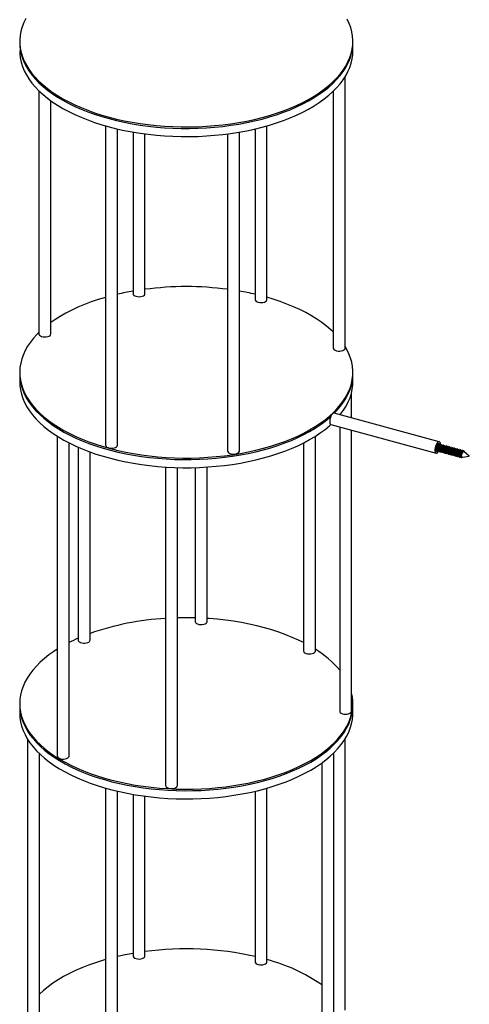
# Model space of a CAD drawing. Header units: millimetres. Extents: x 37 to 6187, y 398 to 4703.
# Tile 9 of 18: x 3623 to 4001, y 2342 to 3170. Entities that reach past the tile are written whole.
import ezdxf

# ---------------------------------------------------------------- set-up
doc = ezdxf.new("R2010")
doc.units = ezdxf.units.MM
doc.header["$LTSCALE"] = 15

msp = doc.modelspace()

# ---------------------------------------------------------------- linework, layer by layer
for p, q in [((3903.17, 3150.75), (3903.17, 3152.03)), ((3903.17, 3143.89), (3903.17, 3150.75)), ((3896.67, 2893.92), (3896.67, 3122.17)), ((3639.22, 3110.37), (3639.22, 2905.78)), ((3886.67, 3109.93), (3886.67, 2893.92)), ((3649.22, 2905.78), (3649.22, 3102)), ((3695.4, 3080.8), (3695.4, 2812.19)), ((3705.4, 2812.19), (3705.4, 3078.21)), ((3718.44, 3075.56), (3718.44, 2939.64)), ((3728.44, 2939.64), (3728.44, 3074.04)), ((3797.9, 3074.04), (3797.9, 2807.27)), ((3807.9, 2807.27), (3807.9, 3075.56)), ((3820.94, 3078.21), (3820.94, 2934.72)), ((3830.94, 2934.72), (3830.94, 3080.8)), ((3623.17, 2873.45), (3623.17, 2872.17)), ((3623.17, 2872.17), (3623.17, 2865.31)), ((3903.17, 2872.17), (3903.17, 2873.45)), ((3903.17, 2865.31), (3903.17, 2872.17)), ((3902.09, 2835.14), (3902.09, 2856.38)), ((3975.81, 2815.11), (3887.37, 2839.15)), ((3884.74, 2829.5), (3973.18, 2805.46)), ((3892.09, 2827.5), (3892.09, 2588.45)), ((3902.09, 2588.45), (3902.09, 2824.78)), ((3654.66, 2819.75), (3654.66, 2550.64)), ((3871.69, 2639.11), (3871.69, 2819.75)), ((3664.66, 2550.64), (3664.66, 2814.08)), ((3672.29, 2810.46), (3672.29, 2648.19)), ((3861.69, 2814.08), (3861.69, 2639.11)), ((3974.9, 2812.11), (3974.42, 2812.63)), ((3974.78, 2813.27), (3974.99, 2812.96)), ((3975.95, 2812.48), (3975.63, 2812.57)), ((3977.28, 2812.12), (3976.88, 2812.23)), ((3978.6, 2811.76), (3978.2, 2811.87)), ((3979.93, 2811.4), (3979.53, 2811.51)), ((3981.26, 2811.04), (3980.86, 2811.15)), ((3982.58, 2810.68), (3982.18, 2810.79)), ((3983.91, 2810.32), (3983.51, 2810.43)), ((3985.24, 2809.96), (3984.84, 2810.07)), ((3986.56, 2809.6), (3986.16, 2809.7)), ((3987.89, 2809.23), (3987.49, 2809.34)), ((3989.22, 2808.87), (3988.82, 2808.98)), ((3990.54, 2808.51), (3990.14, 2808.62)), ((3991.87, 2808.15), (3991.47, 2808.26)), ((3682.29, 2648.19), (3682.29, 2806.46)), ((3993.2, 2807.79), (3992.8, 2807.9)), ((3994.52, 2807.43), (3994.12, 2807.54)), ((3994.8, 2802.18), (3995.07, 2802.1)), ((3995.05, 2802.03), (3995.15, 2802.1)), ((3995.25, 2802.1), (4001.03, 2803.07)), ((3995.85, 2807.07), (3995.45, 2807.18)), ((3995.65, 2806.86), (3996.12, 2806.34)), ((3995.68, 2806.46), (3995.65, 2806.86)), ((3996.12, 2806.34), (3995.68, 2806.46)), ((4001.03, 2803.07), (3996.54, 2806.84)), ((3745.7, 2793.77), (3745.7, 2525.9)), ((3755.7, 2525.9), (3755.7, 2793.31)), ((3770.64, 2793.31), (3770.64, 2663.85)), ((3780.64, 2663.85), (3780.64, 2793.77)), ((3623.17, 2594.88), (3623.17, 2593.59)), ((3623.17, 2593.59), (3623.17, 2586.73)), ((3903.17, 2593.59), (3903.17, 2594.88)), ((3903.17, 2586.73), (3903.17, 2593.59)), ((3629.67, 2565.01), (3629.67, 2295.83)), ((3896.67, 2336.76), (3896.67, 2565.01)), ((3639.67, 2295.83), (3639.67, 2552.77)), ((3887.13, 2283.97), (3887.13, 2553.21)), ((3877.13, 2544.84), (3877.13, 2283.97)), ((3695.4, 2523.64), (3695.4, 2255.03)), ((3705.4, 2255.03), (3705.4, 2521.05)), ((3718.44, 2518.41), (3718.44, 2382.48)), ((3820.94, 2521.05), (3820.94, 2377.56)), ((3830.94, 2377.56), (3830.94, 2523.64)), ((3728.44, 2382.48), (3728.44, 2516.88))]:
    msp.add_line(p, q)
at = {"flags": 128}
for points in [[(3628.2, 3171.18), (3626.5, 3167.67), (3625.15, 3164.11), (3624.15, 3160.52), (3623.49, 3156.91), (3623.19, 3153.29), (3623.25, 3149.67), (3623.66, 3146.05), (3624.42, 3142.45), (3625.53, 3138.87), (3626.98, 3135.32), (3628.79, 3131.82), (3630.93, 3128.37), (3633.4, 3124.98), (3636.21, 3121.65), (3639.33, 3118.41), (3642.77, 3115.24), (3646.51, 3112.17), (3650.55, 3109.2), (3654.87, 3106.34), (3659.46, 3103.6), (3664.32, 3100.98), (3669.42, 3098.48), (3674.76, 3096.12), (3680.33, 3093.91), (3686.11, 3091.84), (3692.08, 3089.92), (3698.22, 3088.16), (3704.54, 3086.56), (3711, 3085.12), (3717.59, 3083.86), (3724.3, 3082.76), (3731.11, 3081.85), (3738, 3081.1), (3744.95, 3080.54), (3751.94, 3080.16), (3758.97, 3079.96), (3766.01, 3079.94), (3773.04, 3080.11), (3780.04, 3080.45), (3787, 3080.98), (3793.9, 3081.69), (3800.73, 3082.57), (3807.46, 3083.63), (3814.07, 3084.86), (3820.56, 3086.27), (3826.91, 3087.83), (3833.09, 3089.56), (3839.09, 3091.45), (3844.91, 3093.49), (3850.52, 3095.68), (3855.9, 3098.01), (3861.06, 3100.48), (3865.96, 3103.08), (3870.61, 3105.8), (3874.98, 3108.64), (3879.07, 3111.59), (3882.87, 3114.64), (3886.37, 3117.78), (3889.56, 3121.01), (3892.42, 3124.32), (3894.96, 3127.7), (3897.17, 3131.15), (3899.04, 3134.64), (3900.56, 3138.18), (3901.74, 3141.75), (3902.57, 3145.35)], [(3902.57, 3145.35), (3903.05, 3148.96), (3903.17, 3152.59), (3902.94, 3156.21), (3902.35, 3159.82), (3901.42, 3163.41), (3900.13, 3166.98), (3898.5, 3170.5)], [(3623.17, 3150.75), (3623.25, 3148.38), (3623.66, 3144.76), (3624.42, 3141.16), (3625.53, 3137.58), (3626.98, 3134.04), (3628.79, 3130.53), (3630.93, 3127.08), (3633.4, 3123.69), (3636.21, 3120.37), (3639.33, 3117.12), (3642.77, 3113.96), (3646.51, 3110.89), (3650.55, 3107.92), (3654.87, 3105.06), (3659.46, 3102.31), (3664.32, 3099.69), (3669.42, 3097.2), (3674.76, 3094.84), (3680.33, 3092.62), (3686.11, 3090.55), (3692.08, 3088.63), (3698.22, 3086.87), (3704.54, 3085.27), (3711, 3083.84), (3717.59, 3082.57), (3724.3, 3081.48), (3731.11, 3080.56), (3738, 3079.82), (3744.95, 3079.26), (3751.94, 3078.88), (3758.97, 3078.68), (3766.01, 3078.66), (3773.04, 3078.82), (3780.04, 3079.17), (3787, 3079.7), (3793.9, 3080.4), (3800.73, 3081.29), (3807.46, 3082.35), (3814.07, 3083.58), (3820.56, 3084.98), (3826.91, 3086.55), (3833.09, 3088.28), (3839.09, 3090.17), (3844.91, 3092.21), (3850.52, 3094.4), (3855.9, 3096.73), (3861.06, 3099.2), (3865.96, 3101.79), (3870.61, 3104.52), (3874.98, 3107.35), (3879.07, 3110.3), (3882.87, 3113.35), (3886.37, 3116.5), (3889.56, 3119.73), (3892.42, 3123.04), (3894.96, 3126.42), (3897.17, 3129.86), (3899.04, 3133.35), (3900.56, 3136.89), (3901.74, 3140.46), (3902.57, 3144.06)], [(3623.17, 3150.75), (3623.25, 3148.38), (3623.66, 3144.76), (3624.42, 3141.16), (3625.53, 3137.58), (3626.98, 3134.04), (3628.79, 3130.53), (3630.93, 3127.08), (3633.4, 3123.69), (3636.21, 3120.37), (3639.33, 3117.12), (3642.77, 3113.96), (3646.51, 3110.89), (3650.55, 3107.92), (3654.87, 3105.06), (3659.46, 3102.31), (3664.32, 3099.69), (3669.42, 3097.2), (3674.76, 3094.84), (3680.33, 3092.62), (3686.11, 3090.55), (3692.08, 3088.63), (3698.22, 3086.87), (3704.54, 3085.27), (3711, 3083.84), (3717.59, 3082.57), (3724.3, 3081.48), (3731.11, 3080.56), (3738, 3079.82), (3744.95, 3079.26), (3751.94, 3078.88), (3758.97, 3078.68), (3766.01, 3078.66), (3773.04, 3078.82), (3780.04, 3079.17), (3787, 3079.7), (3793.9, 3080.4), (3800.73, 3081.29), (3807.46, 3082.35), (3814.07, 3083.58), (3820.56, 3084.98), (3826.91, 3086.55), (3833.09, 3088.28), (3839.09, 3090.17), (3844.91, 3092.21), (3850.52, 3094.4), (3855.9, 3096.73), (3861.06, 3099.2), (3865.96, 3101.79), (3870.61, 3104.52), (3874.98, 3107.35), (3879.07, 3110.3), (3882.87, 3113.35), (3886.37, 3116.5), (3889.56, 3119.73), (3892.42, 3123.04), (3894.96, 3126.42), (3897.17, 3129.86), (3899.04, 3133.35), (3900.56, 3136.89), (3901.74, 3140.46), (3902.57, 3144.06)], [(3902.57, 3144.06), (3903.05, 3147.68), (3903.17, 3150.75)], [(3902.57, 3144.06), (3903.05, 3147.68), (3903.17, 3150.75)], [(3623.17, 3143.89), (3623.25, 3141.53), (3623.66, 3137.91), (3624.42, 3134.3), (3625.53, 3130.73), (3626.98, 3127.18), (3628.79, 3123.68), (3630.93, 3120.23), (3633.4, 3116.83), (3636.21, 3113.51), (3639.33, 3110.26), (3642.77, 3107.1), (3646.51, 3104.03), (3650.55, 3101.06), (3654.87, 3098.2), (3659.46, 3095.46), (3664.32, 3092.83), (3669.42, 3090.34), (3674.76, 3087.98), (3680.33, 3085.76), (3686.11, 3083.69), (3692.08, 3081.78), (3698.22, 3080.01), (3704.54, 3078.41), (3711, 3076.98), (3717.59, 3075.71), (3724.3, 3074.62), (3731.11, 3073.7), (3738, 3072.96), (3744.95, 3072.4), (3751.94, 3072.02), (3758.97, 3071.82), (3766.01, 3071.8), (3773.04, 3071.96), (3780.04, 3072.31), (3787, 3072.84), (3793.9, 3073.54), (3800.73, 3074.43), (3807.46, 3075.49), (3814.07, 3076.72), (3820.56, 3078.12), (3826.91, 3079.69), (3833.09, 3081.42), (3839.09, 3083.31), (3844.91, 3085.35), (3850.52, 3087.54), (3855.9, 3089.87), (3861.06, 3092.34), (3865.96, 3094.94), (3870.61, 3097.66), (3874.98, 3100.5), (3879.07, 3103.45), (3882.87, 3106.5), (3886.37, 3109.64), (3889.56, 3112.87), (3892.42, 3116.18), (3894.96, 3119.56), (3897.17, 3123), (3899.04, 3126.5), (3900.56, 3130.03), (3901.74, 3133.61), (3902.57, 3137.21)], [(3902.57, 3137.21), (3903.05, 3140.82), (3903.17, 3143.89)], [(3695.4, 2936.55), (3695.17, 2936.48), (3689.11, 2934.64), (3683.23, 2932.65), (3677.56, 2930.51), (3672.1, 2928.22), (3666.87, 2925.79), (3661.89, 2923.23), (3657.16, 2920.55), (3652.7, 2917.75), (3649.22, 2915.34)], [(3718.44, 2939.64), (3718.58, 2939.05), (3719.07, 2938.39), (3719.88, 2937.83), (3720.96, 2937.4), (3722.22, 2937.14), (3723.58, 2937.06), (3724.92, 2937.18)], [(3724.92, 2937.18), (3726.16, 2937.47), (3727.19, 2937.93), (3727.94, 2938.51), (3728.37, 2939.18), (3728.44, 2939.64)], [(3823.61, 2932.44), (3824.89, 2932.2), (3826.25, 2932.15), (3827.58, 2932.29), (3828.8, 2932.61), (3829.8, 2933.08), (3830.51, 2933.68), (3830.89, 2934.35), (3830.94, 2934.72)], [(3886.67, 2907.42), (3884.68, 2909.27), (3881.04, 2912.37), (3877.09, 2915.37), (3872.86, 2918.26), (3868.35, 2921.04), (3863.57, 2923.71), (3858.55, 2926.24), (3853.28, 2928.64), (3847.78, 2930.9), (3842.07, 2933.02), (3836.16, 2934.99), (3830.94, 2936.55)], [(3639.22, 2906.97), (3637.75, 2905.49), (3634.78, 2902.21), (3632.14, 2898.85), (3629.83, 2895.43), (3627.86, 2891.95), (3626.22, 2888.42), (3624.93, 2884.86), (3624, 2881.27), (3623.41, 2877.66), (3623.18, 2874.03), (3623.3, 2870.41), (3623.77, 2866.79), (3624.6, 2863.2), (3625.77, 2859.62), (3627.3, 2856.08), (3629.16, 2852.59), (3631.37, 2849.15), (3633.9, 2845.77), (3636.77, 2842.46), (3639.95, 2839.23), (3643.45, 2836.08), (3647.24, 2833.03), (3651.33, 2830.08), (3655.71, 2827.24), (3660.35, 2824.52), (3665.25, 2821.92), (3670.41, 2819.45), (3675.79, 2817.12), (3681.4, 2814.93), (3687.21, 2812.89), (3693.22, 2811), (3699.4, 2809.27), (3705.74, 2807.7), (3712.23, 2806.29), (3718.84, 2805.06), (3725.57, 2804), (3732.39, 2803.11), (3739.3, 2802.41), (3746.26, 2801.88), (3753.26, 2801.53), (3760.29, 2801.36), (3767.33, 2801.38), (3774.35, 2801.58), (3781.35, 2801.96), (3788.3, 2802.52), (3795.19, 2803.26), (3802, 2804.18), (3808.71, 2805.27), (3815.3, 2806.53), (3821.76, 2807.97), (3828.08, 2809.57), (3834.23, 2811.33), (3840.2, 2813.24), (3845.98, 2815.31), (3851.54, 2817.53), (3856.89, 2819.89), (3861.99, 2822.38), (3866.85, 2825), (3871.45, 2827.75), (3875.77, 2830.61), (3879.81, 2833.57), (3883.55, 2836.64), (3886.99, 2839.8)], [(3639.22, 2905.78), (3639.32, 2905.28), (3639.76, 2904.62), (3640.54, 2904.04), (3641.59, 2903.59), (3642.83, 2903.31), (3644.18, 2903.21), (3645.53, 2903.3), (3646.78, 2903.57), (3647.85, 2904.01), (3648.64, 2904.58)], [(3648.64, 2904.58), (3649.11, 2905.24), (3649.22, 2905.78)], [(3886.67, 2893.92), (3886.67, 2893.85), (3886.89, 2893.16)], [(3886.89, 2893.16), (3887.47, 2892.52), (3888.36, 2891.99), (3889.49, 2891.6), (3890.79, 2891.38), (3892.15, 2891.35), (3893.47, 2891.51), (3894.66, 2891.85), (3895.63, 2892.34), (3896.31, 2892.95), (3896.64, 2893.63), (3896.67, 2893.92)], [(3886.99, 2839.8), (3890.12, 2843.05), (3892.92, 2846.37), (3895.4, 2849.77), (3897.55, 2853.22), (3899.35, 2856.72), (3900.81, 2860.27), (3901.92, 2863.84), (3902.69, 2867.45), (3903.1, 2871.06), (3903.15, 2874.69), (3902.86, 2878.31), (3902.21, 2881.92), (3901.2, 2885.5), (3899.85, 2889.06), (3898.16, 2892.58), (3896.67, 2895.17)], [(3623.17, 2872.17), (3623.3, 2869.12), (3623.77, 2865.51), (3624.6, 2861.91), (3625.77, 2858.34), (3627.3, 2854.8), (3629.16, 2851.3), (3631.37, 2847.86), (3633.9, 2844.48), (3636.77, 2841.17), (3639.95, 2837.94), (3643.45, 2834.79), (3647.24, 2831.74), (3651.33, 2828.79), (3655.71, 2825.96), (3660.35, 2823.23), (3665.25, 2820.63), (3670.41, 2818.17), (3675.79, 2815.83), (3681.4, 2813.64), (3687.21, 2811.6), (3693.22, 2809.71), (3699.4, 2807.98), (3705.74, 2806.41), (3712.23, 2805.01), (3718.84, 2803.77), (3725.57, 2802.71), (3732.39, 2801.83), (3739.3, 2801.12), (3746.26, 2800.59), (3753.26, 2800.24), (3760.29, 2800.08), (3767.33, 2800.1), (3774.35, 2800.29), (3781.35, 2800.67), (3788.3, 2801.23), (3795.19, 2801.97), (3802, 2802.89), (3808.71, 2803.98), (3815.3, 2805.25), (3821.76, 2806.68), (3828.08, 2808.28), (3834.23, 2810.04), (3840.2, 2811.96), (3845.98, 2814.03), (3851.54, 2816.24), (3856.89, 2818.6), (3861.99, 2821.09), (3866.85, 2823.72), (3871.45, 2826.46), (3875.77, 2829.32), (3879.81, 2832.29), (3883.55, 2835.36), (3884.67, 2836.38)], [(3623.17, 2872.17), (3623.3, 2869.12), (3623.77, 2865.51), (3624.6, 2861.91), (3625.77, 2858.34), (3627.3, 2854.8), (3629.16, 2851.3), (3631.37, 2847.86), (3633.9, 2844.48), (3636.77, 2841.17), (3639.95, 2837.94), (3643.45, 2834.79), (3647.24, 2831.74), (3651.33, 2828.79), (3655.71, 2825.96), (3660.35, 2823.23), (3665.25, 2820.63), (3670.41, 2818.17), (3675.79, 2815.83), (3681.4, 2813.64), (3687.21, 2811.6), (3693.22, 2809.71), (3699.4, 2807.98), (3705.74, 2806.41), (3712.23, 2805.01), (3718.84, 2803.77), (3725.57, 2802.71), (3732.39, 2801.83), (3739.3, 2801.12), (3746.26, 2800.59), (3753.26, 2800.24), (3760.29, 2800.08), (3767.33, 2800.1), (3774.35, 2800.29), (3781.35, 2800.67), (3788.3, 2801.23), (3795.19, 2801.97), (3802, 2802.89), (3808.71, 2803.98), (3815.3, 2805.25), (3821.76, 2806.68), (3828.08, 2808.28), (3834.23, 2810.04), (3840.2, 2811.96), (3845.98, 2814.03), (3851.54, 2816.24), (3856.89, 2818.6), (3861.99, 2821.09), (3866.85, 2823.72), (3871.45, 2826.46), (3875.77, 2829.32), (3879.81, 2832.29), (3883.55, 2835.36), (3884.67, 2836.38)], [(3887.55, 2839.1), (3890.12, 2841.76), (3892.92, 2845.09), (3895.4, 2848.48), (3897.55, 2851.93), (3899.35, 2855.43), (3900.81, 2858.98), (3901.92, 2862.56), (3902.69, 2866.16), (3903.1, 2869.78), (3903.17, 2872.17)], [(3887.55, 2839.1), (3890.12, 2841.76), (3892.92, 2845.09), (3895.4, 2848.48), (3897.55, 2851.93), (3899.35, 2855.43), (3900.81, 2858.98), (3901.92, 2862.56), (3902.69, 2866.16), (3903.1, 2869.78), (3903.17, 2872.17)], [(3623.17, 2865.31), (3623.3, 2862.27), (3623.77, 2858.65), (3624.6, 2855.05), (3625.77, 2851.48), (3627.3, 2847.94), (3629.16, 2844.45), (3631.37, 2841.01), (3633.9, 2837.63), (3636.77, 2834.31), (3639.95, 2831.08), (3643.45, 2827.94), (3647.24, 2824.89), (3651.33, 2821.94), (3655.71, 2819.1), (3660.35, 2816.38), (3665.25, 2813.78), (3670.41, 2811.31), (3675.79, 2808.98), (3681.4, 2806.79), (3687.21, 2804.74), (3693.22, 2802.85), (3699.4, 2801.12), (3705.74, 2799.55), (3712.23, 2798.15), (3718.84, 2796.92), (3725.57, 2795.86), (3732.39, 2794.97), (3739.3, 2794.26), (3746.26, 2793.73), (3753.26, 2793.39), (3760.29, 2793.22), (3767.33, 2793.24), (3774.35, 2793.44), (3781.35, 2793.82), (3788.3, 2794.38), (3795.19, 2795.12), (3802, 2796.03), (3808.71, 2797.13), (3815.3, 2798.39), (3821.76, 2799.82), (3828.08, 2801.42), (3834.23, 2803.18), (3840.2, 2805.1), (3845.98, 2807.17), (3851.54, 2809.39), (3856.89, 2811.74), (3861.99, 2814.24), (3866.85, 2816.86), (3871.45, 2819.6), (3875.77, 2822.46), (3879.81, 2825.43), (3883.55, 2828.5), (3884.66, 2829.52)], [(3892.51, 2837.75), (3892.92, 2838.23), (3895.4, 2841.62), (3897.55, 2845.07), (3899.35, 2848.58), (3900.81, 2852.12), (3901.92, 2855.7), (3902.69, 2859.3), (3903.1, 2862.92), (3903.17, 2865.31)], [(3887.37, 2839.15), (3887.18, 2839.17), (3886.58, 2839.01), (3885.95, 2838.5), (3885.32, 2837.68), (3884.75, 2836.61), (3884.28, 2835.37), (3883.94, 2834.05), (3883.75, 2832.75), (3883.74, 2831.57), (3883.89, 2830.6), (3884.21, 2829.89), (3884.66, 2829.52), (3884.74, 2829.5)], [(3695.4, 2812.19), (3695.44, 2811.86), (3695.8, 2811.18), (3696.5, 2810.58), (3697.49, 2810.1), (3698.69, 2809.77), (3700.02, 2809.62), (3701.38, 2809.66), (3702.67, 2809.89), (3703.79, 2810.29), (3704.65, 2810.83), (3705.21, 2811.48), (3705.4, 2812.17), (3705.4, 2812.19)], [(3976.83, 2812.53), (3976.76, 2813.55), (3976.52, 2814.4), (3976.13, 2814.94), (3975.62, 2815.14), (3975.02, 2814.97), (3974.39, 2814.46), (3973.77, 2813.64), (3973.19, 2812.57), (3972.72, 2811.33), (3972.38, 2810.02), (3972.19, 2808.72), (3972.18, 2807.54), (3972.33, 2806.56), (3972.65, 2805.86), (3973.11, 2805.49), (3973.66, 2805.47), (3974.28, 2805.81), (3974.92, 2806.48), (3975.34, 2807.11)], [(3975.95, 2812.48), (3975.88, 2812.78), (3975.6, 2813.27), (3975.21, 2813.44), (3974.73, 2813.27), (3974.23, 2812.77), (3973.76, 2812.01), (3973.37, 2811.05), (3973.1, 2810.02), (3972.98, 2809.01), (3973.03, 2808.14), (3973.23, 2807.51), (3973.58, 2807.17), (3974.02, 2807.17), (3974.18, 2807.25)], [(3797.9, 2807.27), (3797.92, 2807.03), (3798.24, 2806.35), (3798.89, 2805.73), (3799.85, 2805.23), (3801.03, 2804.88), (3802.35, 2804.71), (3803.71, 2804.73), (3805.01, 2804.94), (3806.16, 2805.32), (3807.06, 2805.84), (3807.65, 2806.48), (3807.9, 2807.17), (3807.9, 2807.27)], [(3995.25, 2802.1), (3995.18, 2802.09), (3994.84, 2802.26), (3994.62, 2802.75), (3994.56, 2803.49), (3994.66, 2804.38), (3994.92, 2805.29), (3995.29, 2806.09), (3995.67, 2806.6)], [(3770.64, 2663.85), (3770.67, 2663.56), (3771.01, 2662.88), (3771.69, 2662.27), (3772.66, 2661.78), (3773.85, 2661.44), (3775.18, 2661.29)], [(3775.18, 2661.29), (3776.54, 2661.32), (3777.83, 2661.53), (3778.97, 2661.92), (3779.85, 2662.46), (3780.42, 2663.09), (3780.64, 2663.79), (3780.64, 2663.85)], [(3861.69, 2646.11), (3857.58, 2648.12), (3852.26, 2650.5), (3846.72, 2652.73), (3840.97, 2654.82), (3835.03, 2656.76), (3828.9, 2658.54), (3822.6, 2660.16), (3816.16, 2661.62), (3809.58, 2662.9), (3802.89, 2664.02), (3796.09, 2664.96), (3789.21, 2665.72), (3782.27, 2666.31), (3780.64, 2666.42)], [(3672.29, 2648.19), (3672.31, 2647.99), (3672.6, 2647.3), (3673.24, 2646.68), (3674.18, 2646.18), (3675.35, 2645.82), (3676.66, 2645.63), (3678.02, 2645.64), (3679.33, 2645.84), (3680.49, 2646.21)], [(3654.66, 2640.43), (3651.9, 2638.63), (3647.77, 2635.7), (3643.93, 2632.66), (3640.4, 2629.52), (3637.17, 2626.3), (3634.26, 2623), (3631.68, 2619.63), (3629.43, 2616.2), (3627.52, 2612.71), (3625.95, 2609.18), (3624.73, 2605.61), (3623.86, 2602.01), (3623.34, 2598.4), (3623.17, 2594.77), (3623.36, 2591.15), (3623.9, 2587.54), (3624.79, 2583.94), (3626.03, 2580.38), (3627.62, 2576.85), (3629.55, 2573.36), (3631.82, 2569.93), (3634.42, 2566.56), (3637.34, 2563.27), (3640.58, 2560.05), (3644.14, 2556.92), (3647.99, 2553.89), (3652.13, 2550.96), (3656.56, 2548.14), (3661.25, 2545.44), (3666.2, 2542.87), (3671.4, 2540.42), (3676.83, 2538.12), (3682.47, 2535.95), (3688.32, 2533.94), (3694.36, 2532.08), (3700.57, 2530.38), (3706.94, 2528.84), (3713.46, 2527.47), (3720.1, 2526.27), (3726.84, 2525.24), (3733.68, 2524.39), (3740.6, 2523.71), (3747.57, 2523.22), (3754.58, 2522.91), (3761.61, 2522.77), (3768.64, 2522.83), (3775.67, 2523.06), (3782.66, 2523.47), (3789.6, 2524.07), (3796.47, 2524.84), (3803.26, 2525.79), (3809.95, 2526.91), (3816.52, 2528.21), (3822.96, 2529.68), (3829.24, 2531.3), (3835.36, 2533.09), (3841.3, 2535.04), (3847.04, 2537.14), (3852.56, 2539.38)], [(3862.84, 2637.46), (3863.84, 2636.99), (3865.06, 2636.67), (3866.39, 2636.54), (3867.75, 2636.59), (3869.03, 2636.83), (3870.13, 2637.24), (3870.98, 2637.79), (3871.51, 2638.43), (3871.69, 2639.11)], [(3852.56, 2539.38), (3857.86, 2541.76), (3862.93, 2544.28), (3867.73, 2546.93), (3872.28, 2549.69), (3876.55, 2552.57), (3880.53, 2555.56), (3884.22, 2558.65), (3887.6, 2561.83), (3890.67, 2565.09), (3893.41, 2568.43), (3895.83, 2571.83), (3897.91, 2575.29), (3899.65, 2578.8), (3901.05, 2582.35), (3902.09, 2585.94), (3902.79, 2589.54), (3903.13, 2593.16), (3903.12, 2596.79), (3902.76, 2600.41), (3902.09, 2603.81)], [(3623.17, 2593.59), (3623.17, 2593.49), (3623.36, 2589.87), (3623.9, 2586.25), (3624.79, 2582.66), (3626.03, 2579.09), (3627.62, 2575.56), (3629.55, 2572.08), (3631.82, 2568.64), (3634.42, 2565.28), (3637.34, 2561.98), (3640.58, 2558.76), (3644.14, 2555.64), (3647.99, 2552.6), (3652.13, 2549.67), (3656.56, 2546.86), (3661.25, 2544.16), (3666.2, 2541.58), (3671.4, 2539.14), (3676.83, 2536.83), (3682.47, 2534.67), (3688.32, 2532.66), (3694.36, 2530.8), (3700.57, 2529.09), (3706.94, 2527.56), (3713.46, 2526.18), (3720.1, 2524.98), (3726.84, 2523.95), (3733.68, 2523.1), (3740.6, 2522.43), (3747.57, 2521.93), (3754.58, 2521.62), (3761.61, 2521.49), (3768.64, 2521.54), (3775.67, 2521.77), (3782.66, 2522.19), (3789.6, 2522.78), (3796.47, 2523.55), (3803.26, 2524.5), (3809.95, 2525.63), (3816.52, 2526.92), (3822.96, 2528.39), (3829.24, 2530.02), (3835.36, 2531.81), (3841.3, 2533.76), (3847.04, 2535.85), (3852.56, 2538.1)], [(3623.17, 2593.59), (3623.17, 2593.49), (3623.36, 2589.87), (3623.9, 2586.25), (3624.79, 2582.66), (3626.03, 2579.09), (3627.62, 2575.56), (3629.55, 2572.08), (3631.82, 2568.64), (3634.42, 2565.28), (3637.34, 2561.98), (3640.58, 2558.76), (3644.14, 2555.64), (3647.99, 2552.6), (3652.13, 2549.67), (3656.56, 2546.86), (3661.25, 2544.16), (3666.2, 2541.58), (3671.4, 2539.14), (3676.83, 2536.83), (3682.47, 2534.67), (3688.32, 2532.66), (3694.36, 2530.8), (3700.57, 2529.09), (3706.94, 2527.56), (3713.46, 2526.18), (3720.1, 2524.98), (3726.84, 2523.95), (3733.68, 2523.1), (3740.6, 2522.43), (3747.57, 2521.93), (3754.58, 2521.62), (3761.61, 2521.49), (3768.64, 2521.54), (3775.67, 2521.77), (3782.66, 2522.19), (3789.6, 2522.78), (3796.47, 2523.55), (3803.26, 2524.5), (3809.95, 2525.63), (3816.52, 2526.92), (3822.96, 2528.39), (3829.24, 2530.02), (3835.36, 2531.81), (3841.3, 2533.76), (3847.04, 2535.85), (3852.56, 2538.1)], [(3852.56, 2538.1), (3857.86, 2540.48), (3862.93, 2543), (3867.73, 2545.64), (3872.28, 2548.41), (3876.55, 2551.29), (3880.53, 2554.28), (3884.22, 2557.36), (3887.6, 2560.54), (3890.67, 2563.8), (3893.41, 2567.14), (3895.83, 2570.54), (3897.91, 2574.01), (3899.65, 2577.52), (3901.05, 2581.07), (3902.09, 2584.65), (3902.79, 2588.26), (3903.13, 2591.88), (3903.17, 2593.59)], [(3852.56, 2538.1), (3857.86, 2540.48), (3862.93, 2543), (3867.73, 2545.64), (3872.28, 2548.41), (3876.55, 2551.29), (3880.53, 2554.28), (3884.22, 2557.36), (3887.6, 2560.54), (3890.67, 2563.8), (3893.41, 2567.14), (3895.83, 2570.54), (3897.91, 2574.01), (3899.65, 2577.52), (3901.05, 2581.07), (3902.09, 2584.65), (3902.79, 2588.26), (3903.13, 2591.88), (3903.17, 2593.59)], [(3623.17, 2586.73), (3623.17, 2586.63), (3623.36, 2583.01), (3623.9, 2579.4), (3624.79, 2575.8), (3626.03, 2572.23), (3627.62, 2568.7), (3629.55, 2565.22), (3631.82, 2561.79), (3634.42, 2558.42), (3637.34, 2555.12), (3640.58, 2551.91), (3644.14, 2548.78), (3647.99, 2545.75), (3652.13, 2542.82), (3656.56, 2540), (3661.25, 2537.3), (3666.2, 2534.72), (3671.4, 2532.28), (3676.83, 2529.97), (3682.47, 2527.81), (3688.32, 2525.8), (3694.36, 2523.94), (3700.57, 2522.24), (3706.94, 2520.7), (3713.46, 2519.33), (3720.1, 2518.12), (3726.84, 2517.1), (3733.68, 2516.24), (3740.6, 2515.57), (3747.57, 2515.08), (3754.58, 2514.76), (3761.61, 2514.63), (3768.64, 2514.68), (3775.67, 2514.91), (3782.66, 2515.33), (3789.6, 2515.92), (3796.47, 2516.7), (3803.26, 2517.65), (3809.95, 2518.77), (3816.52, 2520.07), (3822.96, 2521.53), (3829.24, 2523.16), (3835.36, 2524.95), (3841.3, 2526.9), (3847.04, 2529), (3852.56, 2531.24)], [(3852.56, 2531.24), (3857.86, 2533.62), (3862.93, 2536.14), (3867.73, 2538.78), (3872.28, 2541.55), (3876.55, 2544.43), (3880.53, 2547.42), (3884.22, 2550.51), (3887.6, 2553.68), (3890.67, 2556.95), (3893.41, 2560.28), (3895.83, 2563.69), (3897.91, 2567.15), (3899.65, 2570.66), (3901.05, 2574.21), (3902.09, 2577.79), (3902.79, 2581.4), (3903.13, 2585.02), (3903.17, 2586.73)], [(3892.09, 2588.45), (3892.17, 2587.99), (3892.6, 2587.32), (3893.36, 2586.74), (3894.39, 2586.29), (3895.63, 2585.99), (3896.97, 2585.88), (3898.32, 2585.96), (3899.59, 2586.22), (3900.66, 2586.65), (3901.48, 2587.21), (3901.96, 2587.87), (3902.09, 2588.45)], [(3654.66, 2550.64), (3654.66, 2550.62), (3654.86, 2549.93), (3655.41, 2549.29), (3656.28, 2548.75), (3657.4, 2548.35), (3658.69, 2548.12), (3660.05, 2548.08), (3661.38, 2548.23), (3662.58, 2548.56), (3663.57, 2549.04), (3664.26, 2549.64), (3664.62, 2550.32), (3664.66, 2550.64)], [(3745.7, 2525.9), (3745.86, 2525.27), (3746.37, 2524.62), (3747.2, 2524.06), (3748.29, 2523.64), (3749.57, 2523.39), (3750.92, 2523.33), (3752.26, 2523.45), (3753.48, 2523.76), (3754.5, 2524.23), (3755.24, 2524.82), (3755.64, 2525.49), (3755.7, 2525.9)], [(3695.4, 2379.39), (3692.88, 2378.65), (3686.88, 2376.75), (3681.08, 2374.7), (3675.49, 2372.51), (3670.11, 2370.17), (3664.98, 2367.69), (3660.09, 2365.08), (3655.46, 2362.35), (3651.1, 2359.51), (3647.03, 2356.55), (3643.24, 2353.5), (3639.77, 2350.35), (3639.67, 2350.26)], [(3718.44, 2384.62), (3711.86, 2383.38), (3705.4, 2381.98)], [(3718.44, 2382.48), (3718.58, 2381.89), (3719.07, 2381.23), (3719.88, 2380.67), (3720.96, 2380.24), (3722.22, 2379.98), (3723.58, 2379.9), (3724.92, 2380.02)], [(3724.92, 2380.02), (3726.16, 2380.31), (3727.19, 2380.77), (3727.94, 2381.35), (3728.37, 2382.02), (3728.44, 2382.48)], [(3823.61, 2375.28), (3824.89, 2375.04), (3826.25, 2374.99), (3827.58, 2375.13), (3828.8, 2375.45), (3829.8, 2375.92), (3830.51, 2376.52), (3830.89, 2377.19), (3830.94, 2377.56)]]:
    msp.add_lwpolyline(points, dxfattribs=at)
for centre, radius, start, end in [((3758.05, 2713.13), 232.05, 99.82609, 103.11251), ((3763.17, 2677.61), 267.95, 82.55328, 97.44672), ((3768.18, 2712.56), 232.64, 76.89164, 80.16976), ((3823.88, 2935.45), 3.02, 194.03524, 264.9618), ((3758.8, 2436.13), 230.66, 93.25574, 109.37164), ((3763.17, 2395.34), 271.64, 88.42409, 91.57591), ((3731.32, 2515.22), 146.89, 113.69364, 116.98979), ((3679.96, 2648.5), 2.35, 282.88584, 352.38488), ((3863.68, 2639.27), 2, 184.85138, 245.1751), ((3825.85, 2566.16), 87.28, 40.62535, 58.31962), ((3763.04, 2125.63), 262.81, 77.27154, 97.56396), ((3823.88, 2378.29), 3.02, 194.03524, 264.9618), ((3792.75, 2235.33), 149.04, 55.52015, 75.15294)]:
    msp.add_arc(centre, radius, start, end)
for points, knots in [([(3974.42, 2812.63), (3974.27, 2812.36), (3973.97, 2811.83), (3973.63, 2810.7), (3973.47, 2809.52), (3973.51, 2808.43), (3973.78, 2807.61), (3974.23, 2807.19), (3974.72, 2807.15), (3975.04, 2807.4), (3975.15, 2807.49)], [0, 0, 0, 0, 0.132901, 0.265803, 0.398704, 0.531605, 0.664506, 0.797408, 0.930309, 1, 1, 1, 1]), ([(3974.9, 2812.11), (3974.77, 2811.89), (3974.53, 2811.45), (3974.26, 2810.5), (3974.14, 2809.51), (3974.19, 2808.59), (3974.43, 2807.93), (3974.69, 2807.6), (3974.88, 2807.61), (3974.91, 2807.61)], [0, 0, 0, 0, 0.162706, 0.325413, 0.488119, 0.650825, 0.813532, 0.976238, 1, 1, 1, 1]), ([(3974.42, 2812.63), (3974.6, 2812.82), (3974.96, 2813.21), (3975.41, 2813.24), (3975.58, 2812.92), (3975.65, 2812.78)], [0, 0, 0, 0, 0.362362, 0.723572, 1, 1, 1, 1]), ([(3976.84, 2812.51), (3976.77, 2812.63), (3976.62, 2812.91), (3976.22, 2812.82), (3975.75, 2812.33), (3975.3, 2811.46), (3974.96, 2810.34), (3974.79, 2809.16), (3974.84, 2808.07), (3975.1, 2807.24), (3975.56, 2806.82), (3976.05, 2806.79), (3976.37, 2807.04), (3976.48, 2807.13)], [0, 0, 0, 0, 0.0764847, 0.173448, 0.2704112, 0.3673745, 0.4643378, 0.561301, 0.6582643, 0.7552276, 0.8521909, 0.9491541, 1, 1, 1, 1]), ([(3974.9, 2812.11), (3975.04, 2812.28), (3975.31, 2812.59), (3975.52, 2812.55), (3975.62, 2812.53)], [0, 0, 0, 0, 0.565578, 1, 1, 1, 1]), ([(3976.87, 2812.2), (3976.78, 2812.21), (3976.59, 2812.22), (3976.22, 2811.8), (3975.86, 2811.07), (3975.59, 2810.14), (3975.47, 2809.15), (3975.52, 2808.23), (3975.76, 2807.57), (3976.02, 2807.23), (3976.21, 2807.25), (3976.23, 2807.25)], [0, 0, 0, 0, 0.106745, 0.231745, 0.356745, 0.481745, 0.606745, 0.731745, 0.856745, 0.981745, 1, 1, 1, 1]), ([(3975.8, 2812.52), (3975.8, 2812.53), (3975.75, 2812.63), (3975.71, 2812.73), (3975.67, 2812.82)], [0, 0, 0, 0, 0.105998, 1, 1, 1, 1]), ([(3978.16, 2812.15), (3978.1, 2812.27), (3977.95, 2812.55), (3977.54, 2812.46), (3977.07, 2811.97), (3976.62, 2811.09), (3976.28, 2809.98), (3976.12, 2808.79), (3976.17, 2807.71), (3976.43, 2806.88), (3976.88, 2806.46), (3977.37, 2806.42), (3977.69, 2806.68), (3977.81, 2806.77)], [0, 0, 0, 0, 0.076485, 0.173448, 0.270411, 0.367375, 0.464338, 0.561301, 0.658264, 0.755228, 0.852191, 0.949154, 1, 1, 1, 1]), ([(3978.2, 2811.84), (3978.11, 2811.85), (3977.91, 2811.86), (3977.54, 2811.43), (3977.19, 2810.71), (3976.92, 2809.78), (3976.79, 2808.79), (3976.84, 2807.87), (3977.08, 2807.21), (3977.35, 2806.87), (3977.54, 2806.88), (3977.56, 2806.89)], [0, 0, 0, 0, 0.106745, 0.231745, 0.356745, 0.481745, 0.606745, 0.731745, 0.856745, 0.981745, 1, 1, 1, 1]), ([(3977.01, 2812.19), (3977, 2812.22), (3976.95, 2812.34), (3976.89, 2812.46), (3976.85, 2812.54)], [0, 0, 0, 0, 0.2430552, 1, 1, 1, 1]), ([(3979.49, 2811.79), (3979.42, 2811.91), (3979.28, 2812.19), (3978.87, 2812.1), (3978.4, 2811.61), (3977.95, 2810.73), (3977.61, 2809.62), (3977.45, 2808.43), (3977.49, 2807.35), (3977.76, 2806.52), (3978.21, 2806.1), (3978.7, 2806.06), (3979.02, 2806.32), (3979.13, 2806.41)], [0, 0, 0, 0, 0.076485, 0.173448, 0.270411, 0.367375, 0.464338, 0.561301, 0.658264, 0.755228, 0.852191, 0.949154, 1, 1, 1, 1]), ([(3979.52, 2811.48), (3979.44, 2811.49), (3979.24, 2811.5), (3978.87, 2811.07), (3978.51, 2810.35), (3978.24, 2809.42), (3978.12, 2808.43), (3978.17, 2807.51), (3978.41, 2806.85), (3978.67, 2806.51), (3978.86, 2806.52), (3978.89, 2806.53)], [0, 0, 0, 0, 0.106745, 0.231745, 0.356745, 0.481745, 0.606745, 0.731745, 0.856745, 0.981745, 1, 1, 1, 1]), ([(3978.34, 2811.83), (3978.33, 2811.86), (3978.27, 2811.98), (3978.22, 2812.09), (3978.18, 2812.18)], [0, 0, 0, 0, 0.243055, 1, 1, 1, 1]), ([(3980.82, 2811.43), (3980.75, 2811.55), (3980.6, 2811.83), (3980.2, 2811.74), (3979.73, 2811.25), (3979.28, 2810.37), (3978.94, 2809.26), (3978.77, 2808.07), (3978.82, 2806.99), (3979.08, 2806.16), (3979.54, 2805.74), (3980.03, 2805.7), (3980.35, 2805.96), (3980.46, 2806.05)], [0, 0, 0, 0, 0.076485, 0.173448, 0.270411, 0.367375, 0.464338, 0.561301, 0.658264, 0.755228, 0.852191, 0.949154, 1, 1, 1, 1]), ([(3980.85, 2811.12), (3980.76, 2811.13), (3980.57, 2811.14), (3980.2, 2810.71), (3979.84, 2809.99), (3979.57, 2809.06), (3979.45, 2808.07), (3979.5, 2807.15), (3979.74, 2806.49), (3980, 2806.15), (3980.19, 2806.16), (3980.21, 2806.16)], [0, 0, 0, 0, 0.106745, 0.231745, 0.356745, 0.481745, 0.606745, 0.731745, 0.856745, 0.981745, 1, 1, 1, 1]), ([(3979.67, 2811.47), (3979.65, 2811.5), (3979.6, 2811.62), (3979.55, 2811.73), (3979.51, 2811.82)], [0, 0, 0, 0, 0.2430552, 1, 1, 1, 1]), ([(3982.14, 2811.07), (3982.08, 2811.19), (3981.93, 2811.47), (3981.52, 2811.38), (3981.05, 2810.89), (3980.6, 2810.01), (3980.26, 2808.9), (3980.1, 2807.71), (3980.15, 2806.63), (3980.41, 2805.8), (3980.86, 2805.38), (3981.35, 2805.34), (3981.67, 2805.6), (3981.79, 2805.69)], [0, 0, 0, 0, 0.076485, 0.173448, 0.270411, 0.367375, 0.464338, 0.561301, 0.658264, 0.755228, 0.852191, 0.949154, 1, 1, 1, 1]), ([(3982.18, 2810.76), (3982.09, 2810.77), (3981.89, 2810.78), (3981.52, 2810.35), (3981.17, 2809.63), (3980.9, 2808.7), (3980.77, 2807.71), (3980.82, 2806.79), (3981.06, 2806.13), (3981.33, 2805.79), (3981.52, 2805.8), (3981.54, 2805.8)], [0, 0, 0, 0, 0.106745, 0.231745, 0.356745, 0.481745, 0.606745, 0.731745, 0.856745, 0.981745, 1, 1, 1, 1]), ([(3980.99, 2811.11), (3980.98, 2811.14), (3980.93, 2811.26), (3980.87, 2811.37), (3980.83, 2811.46)], [0, 0, 0, 0, 0.243055, 1, 1, 1, 1]), ([(3983.47, 2810.71), (3983.4, 2810.83), (3983.26, 2811.11), (3982.85, 2811.02), (3982.38, 2810.53), (3981.93, 2809.65), (3981.59, 2808.54), (3981.43, 2807.35), (3981.47, 2806.27), (3981.74, 2805.44), (3982.19, 2805.02), (3982.68, 2804.98), (3983, 2805.24), (3983.11, 2805.33)], [0, 0, 0, 0, 0.076485, 0.173448, 0.270411, 0.367375, 0.464338, 0.561301, 0.658264, 0.755228, 0.852191, 0.949154, 1, 1, 1, 1]), ([(3983.5, 2810.4), (3983.41, 2810.41), (3983.22, 2810.42), (3982.85, 2809.99), (3982.49, 2809.27), (3982.22, 2808.34), (3982.1, 2807.35), (3982.15, 2806.43), (3982.39, 2805.77), (3982.65, 2805.43), (3982.84, 2805.44), (3982.87, 2805.44)], [0, 0, 0, 0, 0.106745, 0.231745, 0.356745, 0.481745, 0.606745, 0.731745, 0.856745, 0.981745, 1, 1, 1, 1]), ([(3982.32, 2810.75), (3982.31, 2810.78), (3982.25, 2810.9), (3982.2, 2811.01), (3982.16, 2811.1)], [0, 0, 0, 0, 0.243055, 1, 1, 1, 1]), ([(3984.8, 2810.35), (3984.73, 2810.47), (3984.58, 2810.75), (3984.18, 2810.66), (3983.71, 2810.17), (3983.26, 2809.29), (3982.92, 2808.18), (3982.75, 2806.99), (3982.8, 2805.91), (3983.06, 2805.08), (3983.51, 2804.66), (3984.01, 2804.62), (3984.33, 2804.88), (3984.44, 2804.97)], [0, 0, 0, 0, 0.0764847, 0.173448, 0.2704112, 0.3673745, 0.4643378, 0.561301, 0.6582643, 0.7552276, 0.8521909, 0.9491541, 1, 1, 1, 1]), ([(3984.83, 2810.04), (3984.74, 2810.05), (3984.55, 2810.06), (3984.18, 2809.63), (3983.82, 2808.91), (3983.55, 2807.98), (3983.43, 2806.99), (3983.48, 2806.07), (3983.72, 2805.41), (3983.98, 2805.07), (3984.17, 2805.08), (3984.19, 2805.08)], [0, 0, 0, 0, 0.106745, 0.231745, 0.356745, 0.481745, 0.606745, 0.731745, 0.856745, 0.981745, 1, 1, 1, 1]), ([(3983.65, 2810.39), (3983.63, 2810.42), (3983.58, 2810.54), (3983.53, 2810.65), (3983.49, 2810.74)], [0, 0, 0, 0, 0.2430552, 1, 1, 1, 1]), ([(3986.12, 2809.99), (3986.06, 2810.11), (3985.91, 2810.38), (3985.5, 2810.3), (3985.03, 2809.81), (3984.58, 2808.93), (3984.24, 2807.82), (3984.08, 2806.63), (3984.13, 2805.55), (3984.39, 2804.72), (3984.84, 2804.3), (3985.33, 2804.26), (3985.65, 2804.52), (3985.77, 2804.61)], [0, 0, 0, 0, 0.076485, 0.173448, 0.270411, 0.367375, 0.464338, 0.561301, 0.658264, 0.755228, 0.852191, 0.949154, 1, 1, 1, 1]), ([(3986.16, 2809.68), (3986.07, 2809.69), (3985.87, 2809.7), (3985.5, 2809.27), (3985.15, 2808.55), (3984.88, 2807.62), (3984.75, 2806.62), (3984.8, 2805.71), (3985.04, 2805.05), (3985.31, 2804.71), (3985.5, 2804.72), (3985.52, 2804.72)], [0, 0, 0, 0, 0.106745, 0.231745, 0.356745, 0.481745, 0.606745, 0.731745, 0.856745, 0.981745, 1, 1, 1, 1]), ([(3984.97, 2810.03), (3984.96, 2810.06), (3984.91, 2810.17), (3984.85, 2810.29), (3984.81, 2810.38)], [0, 0, 0, 0, 0.2430552, 1, 1, 1, 1]), ([(3987.45, 2809.63), (3987.38, 2809.75), (3987.24, 2810.02), (3986.83, 2809.94), (3986.36, 2809.44), (3985.91, 2808.57), (3985.57, 2807.46), (3985.41, 2806.27), (3985.45, 2805.19), (3985.72, 2804.36), (3986.17, 2803.94), (3986.66, 2803.9), (3986.98, 2804.16), (3987.09, 2804.25)], [0, 0, 0, 0, 0.076485, 0.173448, 0.270411, 0.367375, 0.464338, 0.561301, 0.658264, 0.755228, 0.852191, 0.949154, 1, 1, 1, 1]), ([(3987.48, 2809.32), (3987.39, 2809.33), (3987.2, 2809.34), (3986.83, 2808.91), (3986.47, 2808.19), (3986.2, 2807.26), (3986.08, 2806.26), (3986.13, 2805.35), (3986.37, 2804.69), (3986.63, 2804.35), (3986.82, 2804.36), (3986.85, 2804.36)], [0, 0, 0, 0, 0.106745, 0.231745, 0.356745, 0.481745, 0.606745, 0.731745, 0.856745, 0.981745, 1, 1, 1, 1]), ([(3986.3, 2809.67), (3986.29, 2809.7), (3986.23, 2809.81), (3986.18, 2809.93), (3986.14, 2810.02)], [0, 0, 0, 0, 0.243055, 1, 1, 1, 1]), ([(3988.78, 2809.27), (3988.71, 2809.39), (3988.56, 2809.66), (3988.16, 2809.58), (3987.68, 2809.08), (3987.24, 2808.21), (3986.9, 2807.1), (3986.73, 2805.91), (3986.78, 2804.83), (3987.04, 2804), (3987.49, 2803.58), (3987.99, 2803.54), (3988.31, 2803.8), (3988.42, 2803.89)], [0, 0, 0, 0, 0.076485, 0.173448, 0.270411, 0.367375, 0.464338, 0.561301, 0.658264, 0.755228, 0.852191, 0.949154, 1, 1, 1, 1]), ([(3988.81, 2808.96), (3988.72, 2808.97), (3988.53, 2808.98), (3988.16, 2808.55), (3987.8, 2807.83), (3987.53, 2806.89), (3987.41, 2805.9), (3987.46, 2804.99), (3987.7, 2804.33), (3987.96, 2803.99), (3988.15, 2804), (3988.17, 2804)], [0, 0, 0, 0, 0.106745, 0.231745, 0.356745, 0.481745, 0.606745, 0.731745, 0.856745, 0.981745, 1, 1, 1, 1]), ([(3987.63, 2809.31), (3987.61, 2809.34), (3987.56, 2809.45), (3987.51, 2809.57), (3987.47, 2809.66)], [0, 0, 0, 0, 0.2430552, 1, 1, 1, 1]), ([(3990.1, 2808.91), (3990.04, 2809.03), (3989.89, 2809.3), (3989.48, 2809.21), (3989.01, 2808.72), (3988.56, 2807.85), (3988.22, 2806.74), (3988.06, 2805.55), (3988.11, 2804.47), (3988.37, 2803.64), (3988.82, 2803.22), (3989.31, 2803.18), (3989.63, 2803.44), (3989.75, 2803.53)], [0, 0, 0, 0, 0.076485, 0.173448, 0.270411, 0.367375, 0.464338, 0.561301, 0.658264, 0.755228, 0.852191, 0.949154, 1, 1, 1, 1]), ([(3990.14, 2808.6), (3990.05, 2808.61), (3989.85, 2808.62), (3989.48, 2808.19), (3989.13, 2807.47), (3988.86, 2806.53), (3988.73, 2805.54), (3988.78, 2804.63), (3989.02, 2803.97), (3989.29, 2803.63), (3989.48, 2803.64), (3989.5, 2803.64)], [0, 0, 0, 0, 0.106745, 0.231745, 0.356745, 0.481745, 0.606745, 0.731745, 0.856745, 0.981745, 1, 1, 1, 1]), ([(3988.95, 2808.95), (3988.94, 2808.98), (3988.89, 2809.09), (3988.83, 2809.21), (3988.79, 2809.3)], [0, 0, 0, 0, 0.2430552, 1, 1, 1, 1]), ([(3991.43, 2808.55), (3991.36, 2808.67), (3991.22, 2808.94), (3990.81, 2808.85), (3990.34, 2808.36), (3989.89, 2807.49), (3989.55, 2806.38), (3989.39, 2805.19), (3989.43, 2804.1), (3989.7, 2803.28), (3990.15, 2802.86), (3990.64, 2802.82), (3990.96, 2803.08), (3991.07, 2803.17)], [0, 0, 0, 0, 0.076485, 0.173448, 0.270411, 0.367375, 0.464338, 0.561301, 0.658264, 0.755228, 0.852191, 0.949154, 1, 1, 1, 1]), ([(3991.46, 2808.24), (3991.37, 2808.24), (3991.18, 2808.26), (3990.81, 2807.83), (3990.45, 2807.11), (3990.18, 2806.17), (3990.06, 2805.18), (3990.11, 2804.27), (3990.35, 2803.61), (3990.61, 2803.27), (3990.8, 2803.28), (3990.83, 2803.28)], [0, 0, 0, 0, 0.106745, 0.231745, 0.356745, 0.481745, 0.606745, 0.731745, 0.856745, 0.981745, 1, 1, 1, 1]), ([(3990.28, 2808.59), (3990.27, 2808.61), (3990.21, 2808.73), (3990.16, 2808.85), (3990.12, 2808.94)], [0, 0, 0, 0, 0.243055, 1, 1, 1, 1]), ([(3992.76, 2808.18), (3992.69, 2808.31), (3992.54, 2808.58), (3992.14, 2808.49), (3991.66, 2808), (3991.22, 2807.13), (3990.88, 2806.02), (3990.71, 2804.83), (3990.76, 2803.74), (3991.02, 2802.92), (3991.47, 2802.5), (3991.97, 2802.46), (3992.29, 2802.72), (3992.4, 2802.81)], [0, 0, 0, 0, 0.076485, 0.173448, 0.270411, 0.367375, 0.464338, 0.561301, 0.658264, 0.755228, 0.852191, 0.949154, 1, 1, 1, 1]), ([(3991.61, 2808.23), (3991.59, 2808.25), (3991.54, 2808.37), (3991.49, 2808.49), (3991.45, 2808.58)], [0, 0, 0, 0, 0.243055, 1, 1, 1, 1]), ([(3994.08, 2807.82), (3994.02, 2807.95), (3993.87, 2808.22), (3993.46, 2808.13), (3992.99, 2807.64), (3992.54, 2806.77), (3992.2, 2805.66), (3992.04, 2804.47), (3992.09, 2803.38), (3992.35, 2802.56), (3992.8, 2802.14), (3993.29, 2802.1), (3993.61, 2802.36), (3993.73, 2802.44)], [0, 0, 0, 0, 0.076485, 0.173448, 0.270411, 0.367375, 0.464338, 0.561301, 0.658264, 0.755228, 0.852191, 0.949154, 1, 1, 1, 1]), ([(3992.93, 2807.86), (3992.92, 2807.89), (3992.87, 2808.01), (3992.81, 2808.13), (3992.77, 2808.22)], [0, 0, 0, 0, 0.243055, 1, 1, 1, 1]), ([(3974.12, 2807.7), (3973.95, 2807.58), (3973.61, 2807.36), (3973.36, 2807.52), (3973.23, 2807.6)], [0, 0, 0, 0, 0.512795, 1, 1, 1, 1]), ([(3992.79, 2807.88), (3992.7, 2807.88), (3992.51, 2807.9), (3992.14, 2807.47), (3991.78, 2806.75), (3991.51, 2805.81), (3991.39, 2804.82), (3991.44, 2803.91), (3991.68, 2803.25), (3991.94, 2802.91), (3992.13, 2802.92), (3992.15, 2802.92)], [0, 0, 0, 0, 0.106745, 0.231745, 0.356745, 0.481745, 0.606745, 0.731745, 0.856745, 0.981745, 1, 1, 1, 1]), ([(3994.12, 2807.52), (3994.03, 2807.52), (3993.83, 2807.54), (3993.46, 2807.11), (3993.11, 2806.39), (3992.84, 2805.45), (3992.71, 2804.46), (3992.76, 2803.55), (3993, 2802.89), (3993.27, 2802.55), (3993.45, 2802.56), (3993.48, 2802.56)], [0, 0, 0, 0, 0.106745, 0.231745, 0.356745, 0.481745, 0.606745, 0.731745, 0.856745, 0.981745, 1, 1, 1, 1]), ([(3995.41, 2807.46), (3995.34, 2807.59), (3995.2, 2807.86), (3994.79, 2807.77), (3994.32, 2807.28), (3993.87, 2806.41), (3993.53, 2805.3), (3993.37, 2804.11), (3993.41, 2803.02), (3993.67, 2802.2), (3994.13, 2801.78), (3994.62, 2801.74), (3994.94, 2802), (3995.05, 2802.08)], [0, 0, 0, 0, 0.076485, 0.173448, 0.270411, 0.367375, 0.464338, 0.561301, 0.658264, 0.755228, 0.852191, 0.949154, 1, 1, 1, 1]), ([(3995.44, 2807.16), (3995.35, 2807.16), (3995.16, 2807.18), (3994.79, 2806.75), (3994.43, 2806.03), (3994.16, 2805.09), (3994.04, 2804.1), (3994.09, 2803.18), (3994.33, 2802.52), (3994.59, 2802.19), (3994.78, 2802.2), (3994.81, 2802.2)], [0, 0, 0, 0, 0.106745, 0.231745, 0.356745, 0.481745, 0.606745, 0.731745, 0.856745, 0.981745, 1, 1, 1, 1]), ([(3994.26, 2807.5), (3994.25, 2807.53), (3994.19, 2807.65), (3994.14, 2807.77), (3994.1, 2807.86)], [0, 0, 0, 0, 0.243055, 1, 1, 1, 1]), ([(3995.59, 2807.14), (3995.57, 2807.17), (3995.52, 2807.29), (3995.47, 2807.41), (3995.42, 2807.5)], [0, 0, 0, 0, 0.243055, 1, 1, 1, 1]), ([(3996.74, 2807.1), (3996.67, 2807.22), (3996.52, 2807.5), (3996.12, 2807.43), (3995.8, 2807.05), (3995.65, 2806.86)], [0, 0, 0, 0, 0.282846, 0.641423, 1, 1, 1, 1]), ([(3996.99, 2806.6), (3996.95, 2806.69), (3996.87, 2806.87), (3996.79, 2807.05), (3996.75, 2807.14)], [0, 0, 0, 0, 0.4999114, 1, 1, 1, 1])]:
    msp.add_open_spline(points, degree=3, knots=knots)
msp.add_open_spline([(3997.04, 2806.49), (3996.97, 2806.62), (3996.84, 2806.88), (3996.5, 2806.82), (3996.25, 2806.5), (3996.12, 2806.34)], degree=3)

doc.saveas('drawing.dxf')
